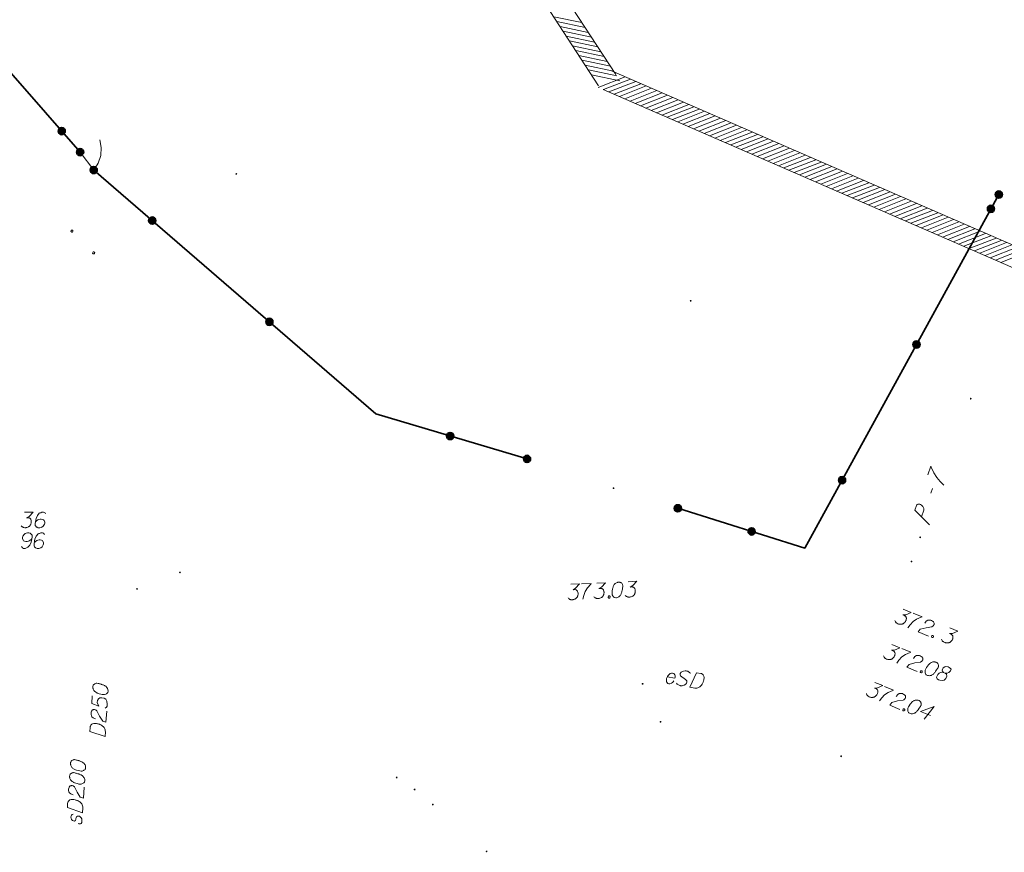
# Model space of a CAD drawing. Header units: metres. Extents: x 5555129 to 5556676, y 5635595 to 5636517.
# Tile 181 of 255: x 5556287 to 5556334, y 5636012 to 5636052. Entities that reach past the tile are written whole.
import ezdxf

# ---------------------------------------------------------------- set-up
doc = ezdxf.new("R2010")
doc.units = ezdxf.units.M
doc.header["$MEASUREMENT"] = 0
doc.linetypes.add('L_0_04', pattern=[1.5, 1, -0.5])
for name, color, linetype, lineweight in [('#digitalizacja', 7, 'Continuous', 18), ('#przekroje', 7, 'L_0_04', 18), ('#skartowane', 7, 'Continuous', 18), ('#zakres', 7, 'Continuous', 18), ('#zmodyfikowane', 7, 'Continuous', 18)]:
    doc.layers.add(name, color=color, linetype=linetype, lineweight=lineweight)

msp = doc.modelspace()

# ---------------------------------------------------------------- hatches: boundary and pattern name
at = {"layer": '#skartowane', "linetype": 'Continuous', "lineweight": 35}
h = msp.add_hatch(color=7, dxfattribs=at)
edge = h.paths.add_edge_path()
edge.add_arc((5556288.811, 5636046.475), 0.175, 0, 360)
h = msp.add_hatch(color=7, dxfattribs=at)
edge = h.paths.add_edge_path()
edge.add_arc((5556289.702, 5636045.457), 0.175, 0, 360)
h = msp.add_hatch(color=7, dxfattribs=at)
edge = h.paths.add_edge_path()
edge.add_arc((5556290.362, 5636044.587), 0.175, 0, 360)
h = msp.add_hatch(color=7, dxfattribs=at)
edge = h.paths.add_edge_path()
edge.add_arc((5556334.222, 5636043.397), 0.175, 0, 360)
h = msp.add_hatch(color=7, dxfattribs=at)
edge = h.paths.add_edge_path()
edge.add_arc((5556333.842, 5636042.705), 0.175, 0, 360)
h = msp.add_hatch(color=7, dxfattribs=at)
edge = h.paths.add_edge_path()
edge.add_arc((5556293.199, 5636042.136), 0.175, 0, 360)
h = msp.add_hatch(color=7, dxfattribs=at)
edge = h.paths.add_edge_path()
edge.add_arc((5556298.874, 5636037.232), 0.175, 0, 360)
h = msp.add_hatch(color=7, dxfattribs=at)
edge = h.paths.add_edge_path()
edge.add_arc((5556330.234, 5636036.13), 0.175, 0, 360)
h = msp.add_hatch(color=7, dxfattribs=at)
edge = h.paths.add_edge_path()
edge.add_arc((5556307.636, 5636031.697), 0.175, 0, 360)
h = msp.add_hatch(color=7, dxfattribs=at)
edge = h.paths.add_edge_path()
edge.add_arc((5556311.362, 5636030.587), 0.175, 0, 360)
h = msp.add_hatch(color=7, dxfattribs=at)
edge = h.paths.add_edge_path()
edge.add_arc((5556326.626, 5636029.555), 0.175, 0, 360)
h = msp.add_hatch(color=7, dxfattribs=at)
edge = h.paths.add_edge_path()
edge.add_arc((5556318.668, 5636028.193), 0.175, 0, 360)
h = msp.add_hatch(color=7, dxfattribs=at)
edge = h.paths.add_edge_path()
edge.add_arc((5556322.246, 5636027.073), 0.175, 0, 360)
at = {"layer": '#skartowane', "linetype": 'Continuous', "lineweight": 18}
h = msp.add_hatch(color=7, dxfattribs=at)
edge = h.paths.add_edge_path()
edge.add_arc((5556294.542, 5636025.087), 0.045, 0, 360)
h = msp.add_hatch(color=7, dxfattribs=at)
edge = h.paths.add_edge_path()
edge.add_arc((5556292.462, 5636024.287), 0.045, 0, 360)
h = msp.add_hatch(color=7, dxfattribs=at)
edge = h.paths.add_edge_path()
edge.add_arc((5556316.962, 5636019.687), 0.045, 0, 360)
h = msp.add_hatch(color=7, dxfattribs=at)
edge = h.paths.add_edge_path()
edge.add_arc((5556317.832, 5636017.847), 0.045, 0, 360)
h = msp.add_hatch(color=7, dxfattribs=at)
edge = h.paths.add_edge_path()
edge.add_arc((5556326.582, 5636016.177), 0.045, 0, 360)
h = msp.add_hatch(color=7, dxfattribs=at)
edge = h.paths.add_edge_path()
edge.add_arc((5556305.042, 5636015.147), 0.045, 0, 360)
h = msp.add_hatch(color=7, dxfattribs=at)
edge = h.paths.add_edge_path()
edge.add_arc((5556305.912, 5636014.567), 0.045, 0, 360)
h = msp.add_hatch(color=7, dxfattribs=at)
edge = h.paths.add_edge_path()
edge.add_arc((5556306.792, 5636013.837), 0.045, 0, 360)
h = msp.add_hatch(color=7, dxfattribs=at)
edge = h.paths.add_edge_path()
edge.add_arc((5556309.402, 5636011.567), 0.045, 0, 360)
at = {"layer": '#zmodyfikowane', "linetype": 'Continuous', "lineweight": 18}
h = msp.add_hatch(color=7, dxfattribs=at)
edge = h.paths.add_edge_path()
edge.add_arc((5556297.272, 5636044.397), 0.045, 0, 360)
h = msp.add_hatch(color=7, dxfattribs=at)
edge = h.paths.add_edge_path()
edge.add_arc((5556319.292, 5636038.247), 0.045, 0, 360)
h = msp.add_hatch(color=7, dxfattribs=at)
edge = h.paths.add_edge_path()
edge.add_arc((5556332.862, 5636033.507), 0.045, 0, 360)
h = msp.add_hatch(color=7, dxfattribs=at)
edge = h.paths.add_edge_path()
edge.add_arc((5556315.552, 5636029.167), 0.045, 0, 360)
h = msp.add_hatch(color=7, dxfattribs=at)
edge = h.paths.add_edge_path()
edge.add_arc((5556330.412, 5636026.787), 0.045, 0, 360)
h = msp.add_hatch(color=7, dxfattribs=at)
edge = h.paths.add_edge_path()
edge.add_arc((5556329.992, 5636025.617), 0.045, 0, 360)

# ---------------------------------------------------------------- linework, layer by layer
at = {"layer": '#digitalizacja', "color": 36, "linetype": 'Continuous', "lineweight": 18, "true_color": 0x803300, "flags": 128}
for points in [[(5556287.013, 5636028.004), (5556287.426, 5636028.004), (5556287.231, 5636027.803), (5556287.101, 5636027.738), (5556287.208, 5636027.738), (5556287.231, 5636027.732), (5556287.243, 5636027.726), (5556287.255, 5636027.72), (5556287.267, 5636027.715), (5556287.29, 5636027.697), (5556287.302, 5636027.679), (5556287.314, 5636027.661), (5556287.32, 5636027.644), (5556287.332, 5636027.602), (5556287.338, 5636027.567), (5556287.338, 5636027.549), (5556287.338, 5636027.526), (5556287.332, 5636027.49), (5556287.326, 5636027.467), (5556287.32, 5636027.443), (5556287.314, 5636027.425), (5556287.308, 5636027.413), (5556287.302, 5636027.402), (5556287.296, 5636027.39), (5556287.285, 5636027.372), (5556287.267, 5636027.348), (5556287.249, 5636027.331), (5556287.237, 5636027.319), (5556287.22, 5636027.307), (5556287.202, 5636027.295), (5556287.178, 5636027.283), (5556287.166, 5636027.278), (5556287.125, 5636027.266), (5556287.09, 5636027.26), (5556287.066, 5636027.254), (5556287.025, 5636027.254), (5556286.978, 5636027.26), (5556286.96, 5636027.266), (5556286.942, 5636027.272), (5556286.924, 5636027.278), (5556286.907, 5636027.289), (5556286.889, 5636027.301), (5556286.859, 5636027.325), (5556286.842, 5636027.348)], [(5556288.034, 5636027.921), (5556287.987, 5636027.986), (5556287.934, 5636028.004), (5556287.851, 5636028.004), (5556287.792, 5636027.98), (5556287.757, 5636027.968), (5556287.727, 5636027.951), (5556287.633, 5636027.844), (5556287.568, 5636027.703), (5556287.55, 5636027.626), (5556287.527, 5636027.455), (5556287.527, 5636027.366), (5556287.55, 5636027.331), (5556287.597, 5636027.283), (5556287.615, 5636027.272), (5556287.674, 5636027.254), (5556287.751, 5636027.254), (5556287.81, 5636027.266), (5556287.851, 5636027.278), (5556287.911, 5636027.325), (5556287.97, 5636027.419), (5556287.987, 5636027.478), (5556287.987, 5636027.526), (5556287.958, 5636027.602), (5556287.934, 5636027.632), (5556287.893, 5636027.655), (5556287.822, 5636027.673), (5556287.769, 5636027.673), (5556287.704, 5636027.655), (5556287.662, 5636027.638), (5556287.592, 5636027.591), (5556287.556, 5636027.561), (5556287.538, 5636027.543)], [(5556286.865, 5636026.335), (5556286.912, 5636026.27), (5556286.966, 5636026.253), (5556287.048, 5636026.253), (5556287.107, 5636026.276), (5556287.143, 5636026.288), (5556287.172, 5636026.306), (5556287.267, 5636026.412), (5556287.332, 5636026.554), (5556287.349, 5636026.631), (5556287.373, 5636026.802), (5556287.373, 5636026.89), (5556287.349, 5636026.926), (5556287.302, 5636026.973), (5556287.285, 5636026.985), (5556287.226, 5636027.003), (5556287.149, 5636027.003), (5556287.09, 5636026.991), (5556287.048, 5636026.979), (5556286.989, 5636026.932), (5556286.93, 5636026.837), (5556286.912, 5636026.778), (5556286.912, 5636026.731), (5556286.942, 5636026.654), (5556286.966, 5636026.625), (5556287.007, 5636026.601), (5556287.078, 5636026.583), (5556287.131, 5636026.583), (5556287.196, 5636026.601), (5556287.237, 5636026.619), (5556287.308, 5636026.666), (5556287.344, 5636026.696), (5556287.361, 5636026.713)], [(5556287.981, 5636026.92), (5556287.934, 5636026.985), (5556287.881, 5636027.003), (5556287.798, 5636027.003), (5556287.739, 5636026.979), (5556287.704, 5636026.967), (5556287.674, 5636026.95), (5556287.58, 5636026.843), (5556287.515, 5636026.702), (5556287.497, 5636026.625), (5556287.473, 5636026.454), (5556287.473, 5636026.365), (5556287.497, 5636026.33), (5556287.544, 5636026.282), (5556287.562, 5636026.27), (5556287.621, 5636026.253), (5556287.698, 5636026.253), (5556287.757, 5636026.265), (5556287.798, 5636026.276), (5556287.857, 5636026.324), (5556287.916, 5636026.418), (5556287.934, 5636026.477), (5556287.934, 5636026.524), (5556287.905, 5636026.601), (5556287.881, 5636026.631), (5556287.84, 5636026.654), (5556287.769, 5636026.672), (5556287.716, 5636026.672), (5556287.651, 5636026.654), (5556287.609, 5636026.637), (5556287.538, 5636026.589), (5556287.503, 5636026.56), (5556287.485, 5636026.542)], [(5556290.319, 5636019.552), (5556290.319, 5636019.541), (5556290.322, 5636019.505), (5556290.327, 5636019.481), (5556290.331, 5636019.463), (5556290.341, 5636019.433), (5556290.356, 5636019.396), (5556290.372, 5636019.365), (5556290.394, 5636019.334), (5556290.416, 5636019.315), (5556290.444, 5636019.295), (5556290.473, 5636019.276), (5556290.507, 5636019.256), (5556290.53, 5636019.242), (5556290.564, 5636019.228), (5556290.622, 5636019.207), (5556290.709, 5636019.183), (5556290.779, 5636019.167), (5556290.844, 5636019.163), (5556290.892, 5636019.165), (5556290.946, 5636019.185), (5556290.977, 5636019.201), (5556291.014, 5636019.228), (5556291.04, 5636019.262), (5556291.047, 5636019.279), (5556291.055, 5636019.314), (5556291.057, 5636019.344), (5556291.054, 5636019.391), (5556291.045, 5636019.433), (5556291.03, 5636019.464), (5556291.003, 5636019.507), (5556290.986, 5636019.526), (5556290.964, 5636019.551), (5556290.942, 5636019.57), (5556290.925, 5636019.583), (5556290.896, 5636019.597), (5556290.885, 5636019.604), (5556290.856, 5636019.617), (5556290.822, 5636019.632), (5556290.787, 5636019.646), (5556290.764, 5636019.653), (5556290.747, 5636019.66), (5556290.724, 5636019.668), (5556290.671, 5636019.683), (5556290.642, 5636019.691), (5556290.613, 5636019.699), (5556290.572, 5636019.707), (5556290.52, 5636019.717), (5556290.502, 5636019.718), (5556290.478, 5636019.713), (5556290.454, 5636019.709), (5556290.418, 5636019.694), (5556290.393, 5636019.678), (5556290.374, 5636019.661), (5556290.355, 5636019.639), (5556290.341, 5636019.616), (5556290.334, 5636019.599), (5556290.327, 5636019.581), (5556290.319, 5636019.552)], [(5556290.289, 5636019.099), (5556290.265, 5636018.727), (5556290.612, 5636018.61), (5556290.535, 5636018.786), (5556290.542, 5636018.887), (5556290.6, 5636018.966), (5556290.662, 5636019.009), (5556290.763, 5636019.014), (5556290.862, 5636018.99), (5556290.942, 5636018.937), (5556291.001, 5636018.85), (5556291.015, 5636018.707), (5556291.008, 5636018.601), (5556290.981, 5636018.55), (5556290.913, 5636018.507)], [(5556290.453, 5636017.999), (5556290.343, 5636018.036), (5556290.276, 5636018.088), (5556290.25, 5636018.143), (5556290.236, 5636018.197), (5556290.232, 5636018.238), (5556290.234, 5636018.268), (5556290.244, 5636018.32), (5556290.258, 5636018.355), (5556290.265, 5636018.372), (5556290.285, 5636018.406), (5556290.31, 5636018.423), (5556290.334, 5636018.433), (5556290.352, 5636018.438), (5556290.376, 5636018.442), (5556290.406, 5636018.44), (5556290.435, 5636018.432), (5556290.452, 5636018.425), (5556290.475, 5636018.412), (5556290.497, 5636018.392), (5556290.514, 5636018.374), (5556290.645, 5636018.122), (5556290.801, 5636017.881), (5556290.957, 5636017.829), (5556290.993, 5636018.366)], [(5556290.176, 5636017.378), (5556290.189, 5636017.578), (5556290.197, 5636017.619), (5556290.204, 5636017.637), (5556290.218, 5636017.665), (5556290.231, 5636017.682), (5556290.244, 5636017.699), (5556290.276, 5636017.727), (5556290.3, 5636017.743), (5556290.361, 5636017.768), (5556290.491, 5636017.76), (5556290.549, 5636017.75), (5556290.578, 5636017.742), (5556290.607, 5636017.734), (5556290.637, 5636017.726), (5556290.665, 5636017.713), (5556290.7, 5636017.699), (5556290.751, 5636017.671), (5556290.774, 5636017.658), (5556290.836, 5636017.607), (5556290.868, 5636017.563), (5556290.895, 5636017.514), (5556290.915, 5636017.459), (5556290.923, 5636017.411), (5556290.926, 5636017.358), (5556290.911, 5636017.128), (5556290.176, 5636017.378)], [(5556289.234, 5636015.85), (5556289.233, 5636015.838), (5556289.237, 5636015.802), (5556289.241, 5636015.778), (5556289.246, 5636015.76), (5556289.255, 5636015.73), (5556289.271, 5636015.693), (5556289.286, 5636015.663), (5556289.308, 5636015.631), (5556289.33, 5636015.612), (5556289.358, 5636015.592), (5556289.387, 5636015.573), (5556289.421, 5636015.553), (5556289.444, 5636015.539), (5556289.478, 5636015.525), (5556289.536, 5636015.503), (5556289.623, 5636015.479), (5556289.693, 5636015.463), (5556289.758, 5636015.458), (5556289.805, 5636015.461), (5556289.86, 5636015.481), (5556289.89, 5636015.497), (5556289.928, 5636015.524), (5556289.954, 5636015.557), (5556289.961, 5636015.575), (5556289.969, 5636015.609), (5556289.971, 5636015.639), (5556289.969, 5636015.687), (5556289.96, 5636015.729), (5556289.944, 5636015.759), (5556289.917, 5636015.802), (5556289.901, 5636015.821), (5556289.879, 5636015.847), (5556289.857, 5636015.866), (5556289.84, 5636015.879), (5556289.811, 5636015.893), (5556289.8, 5636015.899), (5556289.771, 5636015.913), (5556289.737, 5636015.927), (5556289.702, 5636015.942), (5556289.679, 5636015.949), (5556289.662, 5636015.956), (5556289.639, 5636015.964), (5556289.586, 5636015.979), (5556289.557, 5636015.987), (5556289.528, 5636015.995), (5556289.487, 5636016.004), (5556289.435, 5636016.013), (5556289.417, 5636016.015), (5556289.393, 5636016.01), (5556289.369, 5636016.006), (5556289.333, 5636015.991), (5556289.308, 5636015.975), (5556289.289, 5636015.958), (5556289.27, 5636015.936), (5556289.256, 5636015.913), (5556289.249, 5636015.896), (5556289.242, 5636015.879), (5556289.234, 5636015.85)], [(5556289.191, 5636015.219), (5556289.19, 5636015.207), (5556289.193, 5636015.172), (5556289.198, 5636015.148), (5556289.202, 5636015.13), (5556289.212, 5636015.099), (5556289.227, 5636015.063), (5556289.243, 5636015.032), (5556289.264, 5636015.001), (5556289.287, 5636014.982), (5556289.315, 5636014.962), (5556289.343, 5636014.942), (5556289.377, 5636014.922), (5556289.4, 5636014.909), (5556289.435, 5636014.895), (5556289.492, 5636014.873), (5556289.579, 5636014.849), (5556289.649, 5636014.832), (5556289.714, 5636014.828), (5556289.762, 5636014.831), (5556289.816, 5636014.851), (5556289.847, 5636014.866), (5556289.884, 5636014.893), (5556289.91, 5636014.927), (5556289.917, 5636014.944), (5556289.926, 5636014.979), (5556289.928, 5636015.009), (5556289.925, 5636015.056), (5556289.916, 5636015.098), (5556289.901, 5636015.129), (5556289.874, 5636015.172), (5556289.858, 5636015.191), (5556289.836, 5636015.216), (5556289.813, 5636015.236), (5556289.796, 5636015.249), (5556289.768, 5636015.262), (5556289.756, 5636015.269), (5556289.728, 5636015.283), (5556289.693, 5636015.297), (5556289.659, 5636015.311), (5556289.635, 5636015.319), (5556289.618, 5636015.326), (5556289.595, 5636015.333), (5556289.543, 5636015.349), (5556289.514, 5636015.357), (5556289.485, 5636015.365), (5556289.444, 5636015.373), (5556289.391, 5636015.383), (5556289.374, 5636015.384), (5556289.35, 5636015.38), (5556289.326, 5636015.376), (5556289.289, 5636015.36), (5556289.264, 5636015.344), (5556289.245, 5636015.328), (5556289.226, 5636015.306), (5556289.213, 5636015.283), (5556289.206, 5636015.266), (5556289.199, 5636015.248), (5556289.191, 5636015.219)], [(5556289.365, 5636014.313), (5556289.255, 5636014.351), (5556289.188, 5636014.403), (5556289.162, 5636014.458), (5556289.148, 5636014.512), (5556289.145, 5636014.554), (5556289.147, 5636014.583), (5556289.156, 5636014.636), (5556289.171, 5636014.67), (5556289.178, 5636014.687), (5556289.198, 5636014.722), (5556289.223, 5636014.738), (5556289.247, 5636014.748), (5556289.265, 5636014.752), (5556289.289, 5636014.757), (5556289.318, 5636014.755), (5556289.347, 5636014.747), (5556289.365, 5636014.74), (5556289.388, 5636014.726), (5556289.41, 5636014.707), (5556289.426, 5636014.688), (5556289.557, 5636014.436), (5556289.712, 5636014.195), (5556289.868, 5636014.143), (5556289.905, 5636014.679)], [(5556289.086, 5636013.693), (5556289.099, 5636013.894), (5556289.108, 5636013.935), (5556289.115, 5636013.952), (5556289.129, 5636013.981), (5556289.142, 5636013.997), (5556289.155, 5636014.014), (5556289.186, 5636014.042), (5556289.211, 5636014.058), (5556289.272, 5636014.083), (5556289.402, 5636014.074), (5556289.46, 5636014.064), (5556289.489, 5636014.056), (5556289.518, 5636014.048), (5556289.547, 5636014.04), (5556289.576, 5636014.027), (5556289.611, 5636014.012), (5556289.662, 5636013.985), (5556289.685, 5636013.972), (5556289.746, 5636013.92), (5556289.779, 5636013.877), (5556289.805, 5636013.827), (5556289.825, 5636013.773), (5556289.833, 5636013.725), (5556289.836, 5636013.671), (5556289.82, 5636013.442), (5556289.086, 5636013.693)], [(5556289.359, 5636013.373), (5556289.317, 5636013.358), (5556289.285, 5636013.319), (5556289.27, 5636013.284), (5556289.261, 5636013.232), (5556289.264, 5636013.184), (5556289.294, 5636013.111), (5556289.338, 5636013.061), (5556289.378, 5636013.04), (5556289.425, 5636013.031), (5556289.455, 5636013.041), (5556289.474, 5636013.063), (5556289.481, 5636013.074), (5556289.495, 5636013.109), (5556289.504, 5636013.15), (5556289.52, 5636013.208), (5556289.534, 5636013.242), (5556289.571, 5636013.269), (5556289.613, 5636013.278), (5556289.666, 5636013.269), (5556289.711, 5636013.242), (5556289.761, 5636013.191), (5556289.782, 5636013.148), (5556289.79, 5636013.1), (5556289.792, 5636013.041), (5556289.782, 5636012.971), (5556289.755, 5636012.925), (5556289.724, 5636012.904), (5556289.682, 5636012.895), (5556289.64, 5636012.898), (5556289.606, 5636012.918)]]:
    msp.add_lwpolyline(points, dxfattribs=at)
at = {"layer": '#digitalizacja', "color": 1, "linetype": 'Continuous', "lineweight": 18, "flags": 128}
for points in [[(5556318.158, 5636020.023), (5556318.53, 5636019.96), (5556318.546, 5636020.017), (5556318.543, 5636020.071), (5556318.529, 5636020.128), (5556318.468, 5636020.192), (5556318.41, 5636020.208), (5556318.362, 5636020.204), (5556318.292, 5636020.18), (5556318.244, 5636020.146), (5556318.198, 5636020.088), (5556318.167, 5636020.045), (5556318.127, 5636019.95), (5556318.116, 5636019.886), (5556318.113, 5636019.832), (5556318.123, 5636019.783), (5556318.182, 5636019.707), (5556318.228, 5636019.693), (5556318.275, 5636019.691), (5556318.281, 5636019.69), (5556318.363, 5636019.713), (5556318.41, 5636019.746), (5556318.433, 5636019.773), (5556318.44, 5636019.777), (5556318.477, 5636019.825)], [(5556319.269, 5636020.189), (5556319.262, 5636020.214), (5556319.236, 5636020.242), (5556319.215, 5636020.258), (5556319.188, 5636020.274), (5556319.149, 5636020.293), (5556319.104, 5636020.306), (5556319.074, 5636020.311), (5556319.027, 5636020.313), (5556318.946, 5636020.297), (5556318.903, 5636020.286), (5556318.857, 5636020.264), (5556318.824, 5636020.246), (5556318.809, 5636020.23), (5556318.793, 5636020.203), (5556318.783, 5636020.181), (5556318.779, 5636020.157), (5556318.78, 5636020.127), (5556318.788, 5636020.102), (5556318.801, 5636020.076), (5556318.806, 5636020.069), (5556319.047, 5636019.903), (5556319.092, 5636019.847), (5556319.101, 5636019.828), (5556319.105, 5636019.815), (5556319.109, 5636019.772), (5556319.105, 5636019.749), (5556319.096, 5636019.727), (5556319.079, 5636019.7), (5556319.049, 5636019.663), (5556318.983, 5636019.626), (5556318.963, 5636019.617), (5556318.913, 5636019.602), (5556318.882, 5636019.595), (5556318.852, 5636019.594), (5556318.804, 5636019.596), (5556318.787, 5636019.599), (5556318.73, 5636019.615), (5556318.697, 5636019.632), (5556318.669, 5636019.649), (5556318.633, 5636019.679), (5556318.599, 5636019.727)], [(5556319.581, 5636020.226), (5556319.779, 5636020.192), (5556319.819, 5636020.18), (5556319.835, 5636020.171), (5556319.862, 5636020.154), (5556319.878, 5636020.14), (5556319.893, 5636020.125), (5556319.918, 5636020.091), (5556319.931, 5636020.065), (5556319.95, 5636020.002), (5556319.929, 5636019.874), (5556319.913, 5636019.816), (5556319.903, 5636019.788), (5556319.892, 5636019.76), (5556319.881, 5636019.732), (5556319.864, 5636019.705), (5556319.847, 5636019.672), (5556319.815, 5636019.623), (5556319.799, 5636019.602), (5556319.742, 5636019.546), (5556319.695, 5636019.518), (5556319.644, 5636019.497), (5556319.587, 5636019.482), (5556319.539, 5636019.478), (5556319.485, 5636019.481), (5556319.258, 5636019.52), (5556319.581, 5636020.226)]]:
    msp.add_lwpolyline(points, dxfattribs=at)
at = {"layer": '#przekroje', "color": 7, "linetype": 'Continuous'}
msp.add_line((5556330.932, 5636028.935), (5556331.013, 5636029.159), dxfattribs=at)
at = {"layer": '#przekroje', "color": 7, "linetype": 'Continuous', "flags": 128}
for points in [[(5556330.778, 5636029.823), (5556330.929, 5636030.239), (5556330.95, 5636030.192), (5556331.081, 5636029.911), (5556331.212, 5636029.69), (5556331.388, 5636029.489), (5556331.554, 5636029.321)], [(5556330.858, 5636027.398), (5556330.157, 5636028.108), (5556330.238, 5636028.332), (5556330.256, 5636028.359), (5556330.267, 5636028.37), (5556330.297, 5636028.389), (5556330.322, 5636028.397), (5556330.352, 5636028.396), (5556330.388, 5636028.39), (5556330.434, 5636028.371), (5556330.472, 5636028.351), (5556330.5, 5636028.325), (5556330.522, 5636028.303), (5556330.542, 5636028.276), (5556330.557, 5636028.253), (5556330.575, 5636028.221), (5556330.586, 5636028.187), (5556330.592, 5636028.163), (5556330.595, 5636028.129), (5556330.591, 5636028.099), (5556330.478, 5636027.787)]]:
    msp.add_lwpolyline(points, dxfattribs=at)
at = {"layer": '#skartowane', "color": 7, "linetype": 'Continuous', "lineweight": 18}
msp.add_line((5556289.702, 5636045.457), (5556290.362, 5636044.587), dxfattribs=at)
at = {"layer": '#skartowane', "color": 7, "linetype": 'Continuous', "lineweight": 35, "flags": 128}
for points in [[(5556272.932, 5636074.737), (5556282.392, 5636055.767), (5556286.342, 5636049.297), (5556289.702, 5636045.457)], [(5556290.362, 5636044.587), (5556304.042, 5636032.767), (5556311.362, 5636030.587)], [(5556318.668, 5636028.193), (5556324.822, 5636026.267), (5556334.222, 5636043.397)]]:
    msp.add_lwpolyline(points, dxfattribs=at)
at = {"layer": '#skartowane', "color": 7, "flags": 128}
msp.add_lwpolyline([(5556290.655, 5636046.058), (5556290.731, 5636045.674), (5556290.705, 5636045.284), (5556290.579, 5636044.913), (5556290.362, 5636044.587)], dxfattribs=at)
at = {"layer": '#skartowane', "color": 7, "linetype": 'Continuous', "lineweight": 18, "flags": 128}
for points in [[(5556289.333, 5636041.676), (5556289.354, 5636041.655), (5556289.358, 5636041.634), (5556289.354, 5636041.605), (5556289.333, 5636041.584), (5556289.303, 5636041.58), (5556289.282, 5636041.584), (5556289.262, 5636041.605), (5556289.258, 5636041.626), (5556289.262, 5636041.655), (5556289.283, 5636041.676), (5556289.312, 5636041.68), (5556289.333, 5636041.676)], [(5556290.386, 5636040.616), (5556290.407, 5636040.595), (5556290.411, 5636040.574), (5556290.407, 5636040.545), (5556290.386, 5636040.524), (5556290.356, 5636040.52), (5556290.336, 5636040.524), (5556290.315, 5636040.545), (5556290.311, 5636040.566), (5556290.315, 5636040.595), (5556290.336, 5636040.616), (5556290.365, 5636040.62), (5556290.386, 5636040.616)], [(5556316.262, 5636024.637), (5556316.675, 5636024.656), (5556316.489, 5636024.447), (5556316.363, 5636024.376), (5556316.469, 5636024.381), (5556316.493, 5636024.376), (5556316.505, 5636024.37), (5556316.517, 5636024.365), (5556316.529, 5636024.36), (5556316.553, 5636024.343), (5556316.566, 5636024.326), (5556316.579, 5636024.309), (5556316.585, 5636024.291), (5556316.599, 5636024.251), (5556316.606, 5636024.215), (5556316.607, 5636024.198), (5556316.608, 5636024.174), (5556316.604, 5636024.138), (5556316.599, 5636024.115), (5556316.594, 5636024.091), (5556316.589, 5636024.073), (5556316.584, 5636024.061), (5556316.579, 5636024.049), (5556316.573, 5636024.037), (5556316.562, 5636024.018), (5556316.546, 5636023.994), (5556316.529, 5636023.975), (5556316.517, 5636023.963), (5556316.5, 5636023.951), (5556316.483, 5636023.938), (5556316.46, 5636023.925), (5556316.449, 5636023.919), (5556316.408, 5636023.905), (5556316.373, 5636023.897), (5556316.349, 5636023.89), (5556316.308, 5636023.889), (5556316.261, 5636023.892), (5556316.243, 5636023.897), (5556316.225, 5636023.903), (5556316.207, 5636023.908), (5556316.188, 5636023.919), (5556316.17, 5636023.93), (5556316.14, 5636023.952), (5556316.121, 5636023.975)], [(5556313.49, 5636024.511), (5556313.903, 5636024.53), (5556313.717, 5636024.32), (5556313.59, 5636024.249), (5556313.696, 5636024.254), (5556313.72, 5636024.249), (5556313.732, 5636024.244), (5556313.744, 5636024.239), (5556313.756, 5636024.233), (5556313.781, 5636024.217), (5556313.793, 5636024.2), (5556313.806, 5636024.182), (5556313.813, 5636024.165), (5556313.826, 5636024.124), (5556313.834, 5636024.089), (5556313.835, 5636024.071), (5556313.836, 5636024.048), (5556313.832, 5636024.012), (5556313.827, 5636023.988), (5556313.822, 5636023.964), (5556313.817, 5636023.946), (5556313.811, 5636023.934), (5556313.806, 5636023.922), (5556313.801, 5636023.91), (5556313.79, 5636023.892), (5556313.773, 5636023.868), (5556313.756, 5636023.849), (5556313.745, 5636023.837), (5556313.728, 5636023.824), (5556313.711, 5636023.812), (5556313.688, 5636023.799), (5556313.676, 5636023.792), (5556313.635, 5636023.779), (5556313.6, 5636023.771), (5556313.577, 5636023.764), (5556313.536, 5636023.762), (5556313.488, 5636023.766), (5556313.47, 5636023.771), (5556313.452, 5636023.776), (5556313.434, 5636023.781), (5556313.416, 5636023.792), (5556313.398, 5636023.803), (5556313.367, 5636023.825), (5556313.348, 5636023.848)], [(5556314.003, 5636024.534), (5556314.475, 5636024.556), (5556314.447, 5636024.525), (5556314.284, 5636024.334), (5556314.173, 5636024.164), (5556314.111, 5636023.966), (5556314.072, 5636023.787)], [(5556314.746, 5636024.568), (5556315.159, 5636024.587), (5556314.973, 5636024.378), (5556314.847, 5636024.307), (5556314.953, 5636024.312), (5556314.977, 5636024.307), (5556314.989, 5636024.301), (5556315.001, 5636024.296), (5556315.013, 5636024.291), (5556315.037, 5636024.274), (5556315.05, 5636024.257), (5556315.063, 5636024.24), (5556315.069, 5636024.222), (5556315.083, 5636024.182), (5556315.09, 5636024.146), (5556315.091, 5636024.129), (5556315.092, 5636024.105), (5556315.088, 5636024.069), (5556315.083, 5636024.046), (5556315.078, 5636024.022), (5556315.073, 5636024.004), (5556315.068, 5636023.992), (5556315.063, 5636023.98), (5556315.057, 5636023.968), (5556315.046, 5636023.949), (5556315.03, 5636023.925), (5556315.013, 5636023.906), (5556315.001, 5636023.894), (5556314.984, 5636023.881), (5556314.967, 5636023.869), (5556314.944, 5636023.856), (5556314.933, 5636023.85), (5556314.892, 5636023.836), (5556314.857, 5636023.828), (5556314.833, 5636023.821), (5556314.792, 5636023.819), (5556314.745, 5636023.823), (5556314.727, 5636023.828), (5556314.709, 5636023.833), (5556314.691, 5636023.838), (5556314.672, 5636023.849), (5556314.654, 5636023.86), (5556314.624, 5636023.883), (5556314.605, 5636023.906)], [(5556315.814, 5636024.617), (5556315.802, 5636024.616), (5556315.767, 5636024.609), (5556315.744, 5636024.602), (5556315.726, 5636024.595), (5556315.697, 5636024.582), (5556315.663, 5636024.563), (5556315.634, 5636024.544), (5556315.605, 5636024.519), (5556315.589, 5636024.494), (5556315.572, 5636024.464), (5556315.556, 5636024.434), (5556315.54, 5636024.397), (5556315.529, 5636024.373), (5556315.519, 5636024.337), (5556315.504, 5636024.278), (5556315.49, 5636024.188), (5556315.482, 5636024.117), (5556315.485, 5636024.052), (5556315.493, 5636024.005), (5556315.519, 5636023.953), (5556315.538, 5636023.924), (5556315.569, 5636023.89), (5556315.606, 5636023.868), (5556315.623, 5636023.863), (5556315.659, 5636023.859), (5556315.689, 5636023.86), (5556315.736, 5636023.868), (5556315.776, 5636023.882), (5556315.805, 5636023.901), (5556315.845, 5636023.933), (5556315.862, 5636023.951), (5556315.884, 5636023.976), (5556315.901, 5636024), (5556315.912, 5636024.018), (5556315.922, 5636024.048), (5556315.928, 5636024.06), (5556315.938, 5636024.09), (5556315.948, 5636024.126), (5556315.959, 5636024.162), (5556315.963, 5636024.186), (5556315.969, 5636024.204), (5556315.973, 5636024.228), (5556315.983, 5636024.282), (5556315.987, 5636024.311), (5556315.992, 5636024.341), (5556315.996, 5636024.383), (5556315.999, 5636024.436), (5556315.999, 5636024.454), (5556315.992, 5636024.477), (5556315.985, 5636024.5), (5556315.965, 5636024.535), (5556315.947, 5636024.558), (5556315.928, 5636024.575), (5556315.904, 5636024.591), (5556315.88, 5636024.602), (5556315.862, 5636024.607), (5556315.844, 5636024.612), (5556315.814, 5636024.617)], [(5556315.324, 5636023.944), (5556315.354, 5636023.946), (5556315.372, 5636023.935), (5556315.391, 5636023.912), (5556315.392, 5636023.882), (5556315.375, 5636023.858), (5556315.358, 5636023.845), (5556315.329, 5636023.844), (5556315.311, 5636023.855), (5556315.292, 5636023.878), (5556315.29, 5636023.907), (5556315.307, 5636023.932), (5556315.324, 5636023.944)], [(5556329.59, 5636023.302), (5556329.974, 5636023.149), (5556329.719, 5636023.035), (5556329.574, 5636023.023), (5556329.673, 5636022.983), (5556329.693, 5636022.969), (5556329.701, 5636022.959), (5556329.71, 5636022.949), (5556329.719, 5636022.939), (5556329.734, 5636022.914), (5556329.739, 5636022.893), (5556329.743, 5636022.873), (5556329.742, 5636022.854), (5556329.738, 5636022.811), (5556329.73, 5636022.776), (5556329.723, 5636022.76), (5556329.715, 5636022.738), (5556329.696, 5636022.707), (5556329.682, 5636022.687), (5556329.668, 5636022.667), (5556329.655, 5636022.653), (5556329.646, 5636022.644), (5556329.636, 5636022.636), (5556329.626, 5636022.627), (5556329.608, 5636022.615), (5556329.583, 5636022.599), (5556329.56, 5636022.59), (5556329.545, 5636022.583), (5556329.524, 5636022.579), (5556329.503, 5636022.574), (5556329.477, 5636022.572), (5556329.464, 5636022.571), (5556329.421, 5636022.575), (5556329.386, 5636022.583), (5556329.362, 5636022.586), (5556329.323, 5636022.602), (5556329.282, 5636022.625), (5556329.267, 5636022.637), (5556329.253, 5636022.649), (5556329.239, 5636022.661), (5556329.227, 5636022.678), (5556329.215, 5636022.696), (5556329.196, 5636022.729), (5556329.188, 5636022.757)], [(5556330.068, 5636023.112), (5556330.506, 5636022.937), (5556330.468, 5636022.92), (5556330.241, 5636022.814), (5556330.07, 5636022.704), (5556329.932, 5636022.549), (5556329.822, 5636022.402)], [(5556330.638, 5636022.63), (5556330.707, 5636022.723), (5556330.777, 5636022.771), (5556330.837, 5636022.779), (5556330.893, 5636022.776), (5556330.934, 5636022.766), (5556330.961, 5636022.755), (5556331.009, 5636022.73), (5556331.037, 5636022.705), (5556331.051, 5636022.693), (5556331.078, 5636022.664), (5556331.085, 5636022.635), (5556331.088, 5636022.609), (5556331.086, 5636022.59), (5556331.083, 5636022.566), (5556331.072, 5636022.539), (5556331.056, 5636022.514), (5556331.044, 5636022.499), (5556331.024, 5636022.482), (5556330.999, 5636022.466), (5556330.976, 5636022.456), (5556330.696, 5636022.409), (5556330.419, 5636022.336), (5556330.321, 5636022.203), (5556330.82, 5636022.003)], [(5556331.85, 5636022.4), (5556332.234, 5636022.247), (5556331.978, 5636022.132), (5556331.833, 5636022.12), (5556331.932, 5636022.081), (5556331.952, 5636022.067), (5556331.961, 5636022.057), (5556331.969, 5636022.047), (5556331.978, 5636022.037), (5556331.994, 5636022.012), (5556331.998, 5636021.991), (5556332.002, 5636021.97), (5556332.001, 5636021.951), (5556331.997, 5636021.909), (5556331.989, 5636021.874), (5556331.983, 5636021.857), (5556331.974, 5636021.835), (5556331.955, 5636021.804), (5556331.941, 5636021.785), (5556331.927, 5636021.765), (5556331.915, 5636021.751), (5556331.905, 5636021.742), (5556331.895, 5636021.733), (5556331.885, 5636021.724), (5556331.868, 5636021.712), (5556331.842, 5636021.697), (5556331.819, 5636021.687), (5556331.804, 5636021.681), (5556331.783, 5636021.676), (5556331.762, 5636021.672), (5556331.736, 5636021.67), (5556331.723, 5636021.668), (5556331.68, 5636021.673), (5556331.645, 5636021.68), (5556331.621, 5636021.684), (5556331.582, 5636021.699), (5556331.541, 5636021.722), (5556331.526, 5636021.734), (5556331.512, 5636021.746), (5556331.498, 5636021.758), (5556331.486, 5636021.776), (5556331.474, 5636021.793), (5556331.455, 5636021.826), (5556331.447, 5636021.855)], [(5556331.017, 5636022.033), (5556331.044, 5636022.022), (5556331.056, 5636022.005), (5556331.064, 5636021.976), (5556331.053, 5636021.949), (5556331.028, 5636021.933), (5556331.007, 5636021.929), (5556330.979, 5636021.94), (5556330.967, 5636021.958), (5556330.96, 5636021.986), (5556330.97, 5636022.013), (5556330.996, 5636022.029), (5556331.017, 5636022.033)], [(5556329.043, 5636021.591), (5556329.427, 5636021.438), (5556329.172, 5636021.324), (5556329.027, 5636021.312), (5556329.126, 5636021.272), (5556329.145, 5636021.258), (5556329.154, 5636021.248), (5556329.163, 5636021.238), (5556329.172, 5636021.228), (5556329.187, 5636021.203), (5556329.191, 5636021.182), (5556329.196, 5636021.162), (5556329.195, 5636021.143), (5556329.19, 5636021.1), (5556329.183, 5636021.065), (5556329.176, 5636021.049), (5556329.167, 5636021.027), (5556329.149, 5636020.996), (5556329.134, 5636020.976), (5556329.12, 5636020.956), (5556329.108, 5636020.942), (5556329.098, 5636020.933), (5556329.088, 5636020.925), (5556329.079, 5636020.916), (5556329.061, 5636020.904), (5556329.036, 5636020.888), (5556329.013, 5636020.878), (5556328.998, 5636020.872), (5556328.977, 5636020.868), (5556328.956, 5636020.863), (5556328.93, 5636020.861), (5556328.916, 5636020.86), (5556328.874, 5636020.864), (5556328.838, 5636020.872), (5556328.814, 5636020.875), (5556328.776, 5636020.89), (5556328.734, 5636020.913), (5556328.72, 5636020.925), (5556328.706, 5636020.938), (5556328.691, 5636020.95), (5556328.679, 5636020.967), (5556328.667, 5636020.985), (5556328.649, 5636021.018), (5556328.641, 5636021.046)], [(5556329.52, 5636021.401), (5556329.959, 5636021.225), (5556329.921, 5636021.209), (5556329.694, 5636021.103), (5556329.523, 5636020.993), (5556329.385, 5636020.838), (5556329.275, 5636020.691)], [(5556330.091, 5636020.918), (5556330.16, 5636021.012), (5556330.23, 5636021.06), (5556330.29, 5636021.068), (5556330.346, 5636021.064), (5556330.387, 5636021.055), (5556330.414, 5636021.044), (5556330.461, 5636021.018), (5556330.49, 5636020.994), (5556330.504, 5636020.982), (5556330.53, 5636020.953), (5556330.538, 5636020.924), (5556330.54, 5636020.898), (5556330.539, 5636020.879), (5556330.536, 5636020.855), (5556330.525, 5636020.828), (5556330.509, 5636020.802), (5556330.497, 5636020.788), (5556330.477, 5636020.771), (5556330.452, 5636020.755), (5556330.429, 5636020.745), (5556330.149, 5636020.698), (5556329.872, 5636020.625), (5556329.774, 5636020.492), (5556330.273, 5636020.292)], [(5556331.193, 5636020.733), (5556331.182, 5636020.737), (5556331.147, 5636020.745), (5556331.123, 5636020.748), (5556331.104, 5636020.749), (5556331.072, 5636020.749), (5556331.033, 5636020.746), (5556330.999, 5636020.74), (5556330.963, 5636020.729), (5556330.937, 5636020.714), (5556330.91, 5636020.693), (5556330.883, 5636020.672), (5556330.853, 5636020.646), (5556330.833, 5636020.628), (5556330.809, 5636020.6), (5556330.771, 5636020.551), (5556330.721, 5636020.476), (5556330.684, 5636020.414), (5556330.66, 5636020.354), (5556330.648, 5636020.308), (5556330.65, 5636020.25), (5556330.656, 5636020.216), (5556330.67, 5636020.172), (5556330.694, 5636020.137), (5556330.708, 5636020.125), (5556330.739, 5636020.106), (5556330.767, 5636020.095), (5556330.813, 5636020.083), (5556330.855, 5636020.079), (5556330.889, 5636020.084), (5556330.939, 5636020.096), (5556330.962, 5636020.106), (5556330.992, 5636020.119), (5556331.018, 5636020.135), (5556331.035, 5636020.147), (5556331.057, 5636020.17), (5556331.067, 5636020.179), (5556331.089, 5636020.202), (5556331.113, 5636020.23), (5556331.137, 5636020.259), (5556331.151, 5636020.279), (5556331.163, 5636020.293), (5556331.178, 5636020.313), (5556331.208, 5636020.358), (5556331.225, 5636020.383), (5556331.241, 5636020.408), (5556331.262, 5636020.444), (5556331.287, 5636020.491), (5556331.294, 5636020.508), (5556331.297, 5636020.532), (5556331.3, 5636020.556), (5556331.297, 5636020.596), (5556331.289, 5636020.624), (5556331.28, 5636020.647), (5556331.264, 5636020.672), (5556331.247, 5636020.692), (5556331.232, 5636020.704), (5556331.218, 5636020.716), (5556331.193, 5636020.733)], [(5556331.549, 5636020.24), (5556331.626, 5636020.21), (5556331.65, 5636020.206), (5556331.727, 5636020.208), (5556331.794, 5636020.232), (5556331.89, 5636020.314), (5556331.916, 5636020.393), (5556331.888, 5636020.436), (5556331.818, 5636020.483), (5556331.763, 5636020.505), (5556331.652, 5636020.53), (5556331.608, 5636020.516), (5556331.521, 5636020.455), (5556331.504, 5636020.43), (5556331.482, 5636020.343), (5556331.491, 5636020.302), (5556331.549, 5636020.24), (5556331.453, 5636020.254), (5556331.338, 5636020.204), (5556331.261, 5636020.139), (5556331.245, 5636020.114), (5556331.208, 5636020.008), (5556331.236, 5636019.933), (5556331.293, 5636019.885), (5556331.359, 5636019.859), (5556331.474, 5636019.845), (5556331.57, 5636019.863), (5556331.659, 5636019.942), (5556331.678, 5636019.973), (5556331.707, 5636020.063), (5556331.694, 5636020.157), (5556331.626, 5636020.21)], [(5556330.469, 5636020.322), (5556330.497, 5636020.311), (5556330.509, 5636020.294), (5556330.517, 5636020.265), (5556330.506, 5636020.238), (5556330.48, 5636020.222), (5556330.459, 5636020.218), (5556330.432, 5636020.229), (5556330.42, 5636020.246), (5556330.412, 5636020.275), (5556330.423, 5636020.302), (5556330.448, 5636020.318), (5556330.469, 5636020.322)], [(5556328.213, 5636019.758), (5556328.596, 5636019.602), (5556328.34, 5636019.489), (5556328.195, 5636019.478), (5556328.293, 5636019.438), (5556328.313, 5636019.424), (5556328.322, 5636019.414), (5556328.33, 5636019.404), (5556328.339, 5636019.394), (5556328.354, 5636019.369), (5556328.358, 5636019.348), (5556328.363, 5636019.327), (5556328.362, 5636019.308), (5556328.357, 5636019.266), (5556328.349, 5636019.231), (5556328.342, 5636019.214), (5556328.333, 5636019.192), (5556328.314, 5636019.162), (5556328.3, 5636019.142), (5556328.286, 5636019.122), (5556328.273, 5636019.108), (5556328.264, 5636019.1), (5556328.254, 5636019.091), (5556328.244, 5636019.082), (5556328.226, 5636019.07), (5556328.201, 5636019.055), (5556328.178, 5636019.045), (5556328.162, 5636019.039), (5556328.141, 5636019.035), (5556328.12, 5636019.03), (5556328.094, 5636019.028), (5556328.081, 5636019.027), (5556328.038, 5636019.032), (5556328.003, 5636019.04), (5556327.979, 5636019.044), (5556327.941, 5636019.059), (5556327.899, 5636019.083), (5556327.885, 5636019.095), (5556327.871, 5636019.107), (5556327.857, 5636019.119), (5556327.845, 5636019.137), (5556327.833, 5636019.154), (5556327.815, 5636019.187), (5556327.807, 5636019.216)], [(5556328.689, 5636019.564), (5556329.126, 5636019.385), (5556329.088, 5636019.369), (5556328.86, 5636019.264), (5556328.688, 5636019.156), (5556328.549, 5636019.002), (5556328.438, 5636018.856)], [(5556329.256, 5636019.077), (5556329.325, 5636019.17), (5556329.396, 5636019.217), (5556329.456, 5636019.225), (5556329.512, 5636019.221), (5556329.553, 5636019.211), (5556329.58, 5636019.2), (5556329.627, 5636019.174), (5556329.655, 5636019.15), (5556329.67, 5636019.138), (5556329.696, 5636019.108), (5556329.703, 5636019.079), (5556329.705, 5636019.053), (5556329.704, 5636019.034), (5556329.7, 5636019.01), (5556329.689, 5636018.983), (5556329.673, 5636018.958), (5556329.66, 5636018.944), (5556329.641, 5636018.926), (5556329.615, 5636018.911), (5556329.592, 5636018.901), (5556329.312, 5636018.856), (5556329.034, 5636018.785), (5556328.936, 5636018.653), (5556329.433, 5636018.45)], [(5556329.63, 5636018.478), (5556329.657, 5636018.467), (5556329.669, 5636018.449), (5556329.676, 5636018.42), (5556329.665, 5636018.393), (5556329.64, 5636018.378), (5556329.619, 5636018.374), (5556329.592, 5636018.385), (5556329.58, 5636018.402), (5556329.572, 5636018.431), (5556329.583, 5636018.458), (5556329.609, 5636018.474), (5556329.63, 5636018.478)], [(5556330.356, 5636018.883), (5556330.345, 5636018.887), (5556330.31, 5636018.895), (5556330.286, 5636018.898), (5556330.268, 5636018.9), (5556330.236, 5636018.9), (5556330.196, 5636018.897), (5556330.162, 5636018.892), (5556330.126, 5636018.881), (5556330.101, 5636018.866), (5556330.073, 5636018.845), (5556330.046, 5636018.824), (5556330.016, 5636018.798), (5556329.996, 5636018.781), (5556329.972, 5636018.753), (5556329.933, 5636018.705), (5556329.883, 5636018.629), (5556329.845, 5636018.568), (5556329.821, 5636018.508), (5556329.808, 5636018.462), (5556329.81, 5636018.404), (5556329.815, 5636018.37), (5556329.829, 5636018.326), (5556329.853, 5636018.291), (5556329.867, 5636018.279), (5556329.898, 5636018.26), (5556329.925, 5636018.249), (5556329.971, 5636018.236), (5556330.014, 5636018.232), (5556330.048, 5636018.237), (5556330.097, 5636018.248), (5556330.12, 5636018.258), (5556330.151, 5636018.271), (5556330.176, 5636018.286), (5556330.194, 5636018.298), (5556330.216, 5636018.321), (5556330.226, 5636018.33), (5556330.248, 5636018.353), (5556330.273, 5636018.381), (5556330.297, 5636018.409), (5556330.311, 5636018.429), (5556330.324, 5636018.443), (5556330.338, 5636018.463), (5556330.369, 5636018.507), (5556330.386, 5636018.532), (5556330.402, 5636018.558), (5556330.423, 5636018.594), (5556330.449, 5636018.641), (5556330.456, 5636018.657), (5556330.459, 5636018.681), (5556330.462, 5636018.705), (5556330.46, 5636018.745), (5556330.452, 5636018.773), (5556330.442, 5636018.796), (5556330.427, 5636018.822), (5556330.41, 5636018.842), (5556330.396, 5636018.854), (5556330.381, 5636018.866), (5556330.356, 5636018.883)], [(5556330.905, 5636018.148), (5556330.435, 5636018.34), (5556331.083, 5636018.586), (5556330.614, 5636017.967)]]:
    msp.add_lwpolyline(points, dxfattribs=at)
at = {"layer": '#skartowane', "color": 7, "linetype": 'Continuous', "lineweight": 35}
for centre in [(5556288.811, 5636046.475), (5556289.702, 5636045.457), (5556290.362, 5636044.587), (5556334.222, 5636043.397), (5556333.842, 5636042.705), (5556293.199, 5636042.136), (5556298.874, 5636037.232), (5556330.234, 5636036.13), (5556307.636, 5636031.697), (5556311.362, 5636030.587), (5556326.626, 5636029.555), (5556318.668, 5636028.193), (5556322.246, 5636027.073)]:
    msp.add_circle(centre, 0.175, dxfattribs=at)
at = {"layer": '#zakres', "color": 134, "linetype": 'Continuous', "lineweight": 18}
for p, q in [((5556315.67, 5636049.215), (5556287.69, 5636092.081)), ((5556314.832, 5636048.669), (5556286.853, 5636091.534)), ((5556312.653, 5636052.017), (5556314.023, 5636051.729)), ((5556312.806, 5636051.782), (5556314.176, 5636051.495)), ((5556312.959, 5636051.548), (5556314.329, 5636051.26)), ((5556313.112, 5636051.314), (5556314.482, 5636051.026)), ((5556313.265, 5636051.079), (5556314.635, 5636050.791)), ((5556313.418, 5636050.845), (5556314.788, 5636050.557)), ((5556313.571, 5636050.61), (5556314.941, 5636050.322)), ((5556313.724, 5636050.376), (5556315.094, 5636050.088)), ((5556313.877, 5636050.141), (5556315.247, 5636049.853)), ((5556314.03, 5636049.907), (5556315.4, 5636049.619)), ((5556314.183, 5636049.672), (5556315.553, 5636049.384)), ((5556314.336, 5636049.438), (5556315.706, 5636049.15)), ((5556314.489, 5636049.203), (5556315.859, 5636048.915)), ((5556314.81, 5636048.594), (5556316.113, 5636049.107)), ((5556315.067, 5636048.482), (5556316.37, 5636048.995)), ((5556379.471, 5636021.566), (5556315.45, 5636049.401)), ((5556315.324, 5636048.371), (5556316.627, 5636048.884)), ((5556315.581, 5636048.259), (5556316.883, 5636048.772)), ((5556315.837, 5636048.147), (5556317.14, 5636048.66)), ((5556316.094, 5636048.036), (5556317.397, 5636048.549)), ((5556379.072, 5636020.649), (5556315.051, 5636048.484)), ((5556316.351, 5636047.924), (5556317.654, 5636048.437)), ((5556316.608, 5636047.812), (5556317.91, 5636048.326)), ((5556316.865, 5636047.701), (5556318.167, 5636048.214)), ((5556317.121, 5636047.589), (5556318.424, 5636048.102)), ((5556317.378, 5636047.477), (5556318.681, 5636047.991)), ((5556317.635, 5636047.366), (5556318.938, 5636047.879)), ((5556317.892, 5636047.254), (5556319.194, 5636047.767)), ((5556318.149, 5636047.143), (5556319.451, 5636047.656)), ((5556318.405, 5636047.031), (5556319.708, 5636047.544)), ((5556318.662, 5636046.919), (5556319.965, 5636047.432)), ((5556318.919, 5636046.808), (5556320.221, 5636047.321)), ((5556319.176, 5636046.696), (5556320.478, 5636047.209)), ((5556319.432, 5636046.584), (5556320.735, 5636047.097)), ((5556319.689, 5636046.473), (5556320.992, 5636046.986)), ((5556319.946, 5636046.361), (5556321.249, 5636046.874)), ((5556320.203, 5636046.249), (5556321.505, 5636046.763)), ((5556320.46, 5636046.138), (5556321.762, 5636046.651)), ((5556320.716, 5636046.026), (5556322.019, 5636046.539)), ((5556320.973, 5636045.914), (5556322.276, 5636046.428)), ((5556321.23, 5636045.803), (5556322.532, 5636046.316)), ((5556321.487, 5636045.691), (5556322.789, 5636046.204)), ((5556321.743, 5636045.58), (5556323.046, 5636046.093)), ((5556322, 5636045.468), (5556323.303, 5636045.981)), ((5556322.257, 5636045.356), (5556323.56, 5636045.869)), ((5556322.514, 5636045.245), (5556323.816, 5636045.758)), ((5556322.771, 5636045.133), (5556324.073, 5636045.646)), ((5556323.027, 5636045.021), (5556324.33, 5636045.534)), ((5556323.284, 5636044.91), (5556324.587, 5636045.423)), ((5556323.541, 5636044.798), (5556324.843, 5636045.311)), ((5556323.798, 5636044.686), (5556325.1, 5636045.2)), ((5556324.054, 5636044.575), (5556325.357, 5636045.088)), ((5556324.311, 5636044.463), (5556325.614, 5636044.976)), ((5556324.568, 5636044.351), (5556325.871, 5636044.865)), ((5556324.825, 5636044.24), (5556326.127, 5636044.753)), ((5556325.082, 5636044.128), (5556326.384, 5636044.641)), ((5556325.338, 5636044.017), (5556326.641, 5636044.53)), ((5556325.595, 5636043.905), (5556326.898, 5636044.418)), ((5556325.852, 5636043.793), (5556327.154, 5636044.306)), ((5556326.109, 5636043.682), (5556327.411, 5636044.195)), ((5556326.365, 5636043.57), (5556327.668, 5636044.083)), ((5556326.622, 5636043.458), (5556327.925, 5636043.972)), ((5556326.879, 5636043.347), (5556328.182, 5636043.86)), ((5556327.136, 5636043.235), (5556328.438, 5636043.748)), ((5556327.393, 5636043.123), (5556328.695, 5636043.637)), ((5556327.649, 5636043.012), (5556328.952, 5636043.525)), ((5556327.906, 5636042.9), (5556329.209, 5636043.413)), ((5556328.163, 5636042.789), (5556329.466, 5636043.302)), ((5556328.42, 5636042.677), (5556329.722, 5636043.19)), ((5556328.677, 5636042.565), (5556329.979, 5636043.078)), ((5556328.933, 5636042.454), (5556330.236, 5636042.967)), ((5556329.19, 5636042.342), (5556330.493, 5636042.855)), ((5556329.447, 5636042.23), (5556330.749, 5636042.743)), ((5556329.704, 5636042.119), (5556331.006, 5636042.632)), ((5556329.96, 5636042.007), (5556331.263, 5636042.52)), ((5556330.217, 5636041.895), (5556331.52, 5636042.409)), ((5556330.474, 5636041.784), (5556331.777, 5636042.297)), ((5556330.731, 5636041.672), (5556332.033, 5636042.185)), ((5556330.988, 5636041.56), (5556332.29, 5636042.074)), ((5556331.244, 5636041.449), (5556332.547, 5636041.962)), ((5556331.501, 5636041.337), (5556332.804, 5636041.85)), ((5556331.758, 5636041.226), (5556333.06, 5636041.739)), ((5556332.015, 5636041.114), (5556333.317, 5636041.627)), ((5556332.271, 5636041.002), (5556333.574, 5636041.515)), ((5556332.528, 5636040.891), (5556333.831, 5636041.404)), ((5556332.785, 5636040.779), (5556334.088, 5636041.292)), ((5556333.042, 5636040.667), (5556334.344, 5636041.18)), ((5556333.299, 5636040.556), (5556334.601, 5636041.069)), ((5556333.555, 5636040.444), (5556334.858, 5636040.957)), ((5556333.812, 5636040.332), (5556335.115, 5636040.846)), ((5556334.069, 5636040.221), (5556335.371, 5636040.734)), ((5556334.326, 5636040.109), (5556335.628, 5636040.622))]:
    msp.add_line(p, q, dxfattribs=at)

doc.saveas('drawing.dxf')
